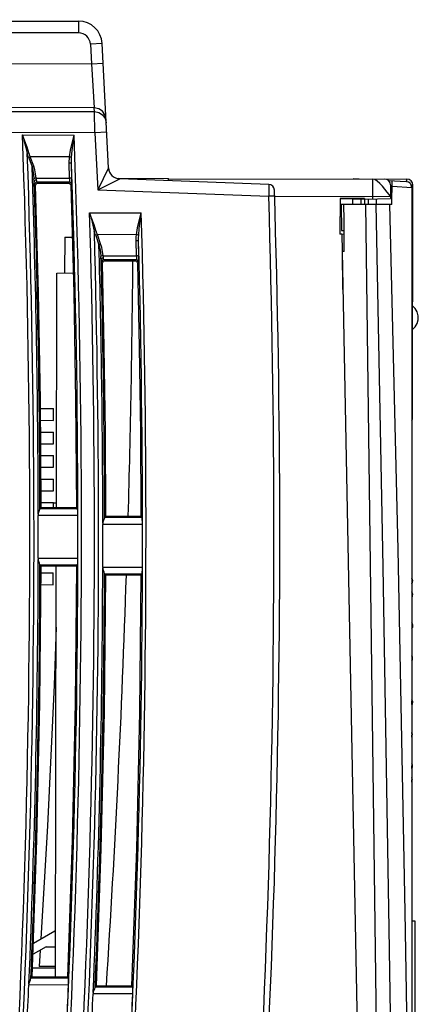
# Model space of a CAD drawing. Extents: x 0 to 420, y 0 to 297.
# Tile 4 of 30: x 144 to 161, y 145 to 187. Entities that reach past the tile are written whole.
import ezdxf

# ---------------------------------------------------------------- set-up
doc = ezdxf.new("R2010")
doc.units = 0
doc.header["$LTSCALE"] = 23.1
doc.layers.get('0').update_dxf_attribs({"linetype": 'CONTINUOUS'})

msp = doc.modelspace()

# ---------------------------------------------------------------- linework, layer by layer
at = {"color": 7, "linetype": 'CONTINUOUS'}
for p, q in [((114.743, 187.375), (146.853, 187.31)), ((146.852, 186.81), (146.853, 187.31)), ((146.852, 186.81), (114.742, 186.875)), ((147.85, 186.36), (147.351, 186.335)), ((147.351, 186.335), (147.393, 185.495)), ((148.117, 181.065), (147.85, 186.36)), ((120.489, 185.549), (147.393, 185.495)), ((147.393, 185.495), (147.892, 185.52)), ((147.393, 185.495), (147.514, 183.622)), ((147.514, 183.622), (120.485, 183.676)), ((120.485, 183.513), (147.522, 183.458)), ((147.522, 183.458), (147.514, 183.622)), ((147.541, 182.56), (147.522, 183.458)), ((147.541, 182.56), (120.483, 182.614)), ((144.459, 182.465), (146.658, 182.461)), ((148.04, 182.585), (147.541, 182.56)), ((147.541, 182.56), (147.664, 180.125)), ((144.723, 181.495), (144.866, 181.1)), ((146.461, 181.526), (144.793, 181.529)), ((144.937, 181.134), (144.793, 181.529)), ((146.464, 180.624), (146.451, 181.268)), ((146.563, 180.596), (146.551, 181.24)), ((148.117, 181.065), (147.664, 180.125)), ((144.957, 180.511), (144.949, 180.592)), ((144.96, 180.475), (144.957, 180.511)), ((144.975, 180.352), (145.018, 180.31)), ((145.056, 180.568), (145.047, 180.627)), ((145.047, 180.627), (146.464, 180.624)), ((145.06, 180.543), (145.056, 180.568)), ((146.458, 180.452), (145.075, 180.455)), ((145.118, 180.413), (145.075, 180.455)), ((145.117, 180.412), (146.416, 180.41)), ((146.458, 180.452), (146.416, 180.41)), ((146.516, 180.313), (146.557, 180.355)), ((147.664, 180.125), (148.598, 180.591)), ((150.679, 180.602), (148.526, 180.607)), ((154.946, 180.356), (148.598, 180.591)), ((150.679, 180.602), (160.829, 180.582)), ((154.946, 180.356), (154.944, 179.856)), ((158.795, 180.586), (158.532, 180.6)), ((159.378, 179.738), (159.379, 180.585)), ((160.04, 180.521), (160.795, 180.481)), ((160.182, 179.5), (160.199, 180.513)), ((160.829, 180.482), (160.78, 180.482)), ((160.829, 180.473), (160.829, 180.582)), ((147.664, 180.125), (154.944, 179.856)), ((160.129, 180.333), (160.128, 179.753)), ((160.195, 180.277), (161.032, 180.232)), ((161.079, 180.332), (161.009, 180.332)), ((161.032, 180.232), (161.032, 133.226)), ((161.059, 170.365), (161.079, 180.332)), ((155.194, 179.864), (154.944, 179.856)), ((160.128, 179.833), (155.194, 179.843)), ((157.978, 179.755), (157.975, 178.238)), ((159.028, 179.753), (157.978, 179.755)), ((158.553, 179.739), (157.978, 179.741)), ((158.527, 179.5), (158.528, 179.745)), ((158.871, 179.744), (159.028, 179.744)), ((158.871, 179.744), (158.871, 179.5)), ((159.028, 179.736), (159.027, 179.5)), ((159.028, 179.736), (160.128, 179.753)), ((159.028, 179.753), (159.028, 179.736)), ((159.192, 179.5), (159.192, 179.738)), ((159.527, 179.5), (159.528, 179.743)), ((147.319, 179.154), (149.517, 179.15)), ((158.124, 179.5), (158.032, 179.5)), ((158.032, 179.5), (158.046, 178.39)), ((160.182, 179.5), (158.145, 179.5)), ((159.684, 133.203), (159.084, 179.5)), ((158.046, 178.39), (158.15, 178.388)), ((146.262, 178.111), (146.247, 176.586)), ((146.262, 178.111), (146.576, 178.111)), ((147.575, 178.185), (147.716, 177.79)), ((149.314, 178.215), (147.646, 178.218)), ((147.786, 177.823), (147.646, 178.218)), ((149.31, 177.313), (149.302, 177.957)), ((149.409, 177.284), (149.402, 177.929)), ((158.057, 178.238), (157.975, 178.238)), ((158.057, 178.242), (158.15, 178.247)), ((158.057, 178.238), (158.934, 133.217)), ((158.154, 177.5), (158.082, 177.5)), ((158.103, 175.888), (158.082, 177.5)), ((147.802, 177.201), (147.795, 177.282)), ((147.805, 177.165), (147.802, 177.201)), ((147.819, 177.042), (147.863, 176.999)), ((147.893, 177.316), (149.31, 177.313)), ((147.902, 177.258), (147.893, 177.316)), ((147.905, 177.232), (147.902, 177.258)), ((149.302, 177.141), (147.919, 177.144)), ((147.963, 177.101), (147.919, 177.144)), ((147.962, 177.101), (149.258, 177.098)), ((149.302, 177.141), (149.259, 177.098)), ((149.359, 177), (149.402, 177.044)), ((145.901, 166.603), (145.921, 176.581)), ((145.921, 176.581), (146.617, 176.592)), ((161.083, 175.169), (161.068, 175.169)), ((161.081, 174.194), (161.066, 174.194)), ((145.225, 170.809), (145.785, 170.808)), ((145.784, 170.308), (145.785, 170.808)), ((145.229, 170.309), (145.784, 170.308)), ((161.032, 170.665), (161.059, 170.665)), ((161.059, 170.365), (161.059, 170.391)), ((145.233, 169.809), (145.783, 169.808)), ((145.782, 169.308), (145.783, 169.808)), ((145.236, 169.309), (145.782, 169.308)), ((145.24, 168.809), (145.781, 168.808)), ((145.78, 168.308), (145.781, 168.808)), ((145.244, 168.309), (145.78, 168.308)), ((145.248, 167.809), (145.779, 167.808)), ((145.778, 167.308), (145.779, 167.808)), ((145.251, 167.309), (145.778, 167.308)), ((145.209, 166.556), (145.257, 166.604)), ((145.209, 166.556), (146.803, 166.553)), ((145.255, 166.809), (145.777, 166.808)), ((145.257, 166.604), (146.754, 166.601)), ((145.776, 166.603), (145.777, 166.808)), ((145.902, 166.781), (145.777, 166.78)), ((146.803, 166.553), (146.754, 166.601)), ((146.816, 166.253), (145.126, 166.256)), ((147.958, 166.177), (148.007, 166.226)), ((147.958, 166.177), (149.552, 166.174)), ((148.007, 166.226), (149.502, 166.224)), ((149.552, 166.174), (149.502, 166.224)), ((149.565, 165.874), (147.875, 165.878)), ((145.126, 164.44), (146.815, 164.436)), ((146.802, 164.137), (145.208, 164.14)), ((145.208, 164.14), (145.256, 164.092)), ((146.753, 164.088), (145.256, 164.092)), ((145.861, 146.603), (145.896, 164.09)), ((146.802, 164.137), (146.753, 164.088)), ((147.873, 164.061), (149.563, 164.058)), ((145.254, 163.809), (145.771, 163.808)), ((145.77, 163.308), (145.771, 163.808)), ((149.549, 163.758), (147.955, 163.761)), ((147.955, 163.761), (148.004, 163.712)), ((149.499, 163.708), (148.004, 163.712)), ((149.549, 163.758), (149.499, 163.708)), ((161.038, 163.569), (161.032, 163.58)), ((145.249, 163.309), (145.77, 163.308)), ((161.057, 163.505), (161.055, 163.516)), ((161.059, 163.49), (161.056, 163.51)), ((161.06, 163.474), (161.058, 163.492)), ((161.062, 163.46), (161.06, 163.475)), ((161.063, 163.439), (161.062, 163.453)), ((161.062, 163.453), (161.062, 163.453)), ((161.063, 163.439), (161.063, 163.448)), ((161.063, 163.437), (161.063, 163.439)), ((161.05, 162.992), (161.032, 163.009)), ((161.042, 162.984), (161.032, 163.002)), ((161.032, 162.771), (161.067, 162.81)), ((161.05, 162.961), (161.042, 162.984)), ((161.055, 162.941), (161.05, 162.961)), ((161.05, 162.806), (161.068, 162.823)), ((161.062, 162.865), (161.061, 162.879)), ((161.061, 162.876), (161.061, 162.879)), ((161.066, 162.873), (161.063, 162.905)), ((161.051, 161.659), (161.032, 161.678)), ((161.032, 161.625), (161.045, 161.618)), ((161.032, 161.447), (161.061, 161.479)), ((161.052, 160.263), (161.032, 160.283)), ((161.032, 160.059), (161.056, 160.083)), ((161.056, 160.18), (161.054, 160.209)), ((161.055, 160.162), (161.055, 160.168)), ((161.056, 160.164), (161.055, 160.168)), ((161.056, 160.164), (161.056, 160.18)), ((161.056, 160.164), (161.056, 160.164)), ((161.056, 160.152), (161.063, 160.153)), ((161.062, 160.185), (161.06, 160.215)), ((161.063, 160.153), (161.062, 160.185)), ((161.052, 158.38), (161.032, 158.401)), ((161.032, 158.269), (161.039, 158.27)), ((161.032, 158.184), (161.047, 158.2)), ((161.052, 156.984), (161.032, 157.007)), ((161.043, 156.847), (161.047, 156.872)), ((161.047, 156.872), (161.049, 156.901)), ((161.048, 156.949), (161.056, 156.943)), ((161.048, 156.917), (161.049, 156.908)), ((161.049, 156.901), (161.05, 156.917)), ((161.05, 156.917), (161.049, 156.908)), ((161.05, 156.917), (161.05, 156.917)), ((161.054, 156.981), (161.052, 156.984)), ((161.055, 156.914), (161.056, 156.943)), ((161.032, 156.812), (161.036, 156.822)), ((161.032, 156.795), (161.041, 156.804)), ((161.036, 156.822), (161.043, 156.847)), ((161.052, 155.653), (161.032, 155.677)), ((161.052, 155.076), (161.032, 155.099)), ((161.032, 155.097), (161.052, 155.074)), ((161.032, 154.923), (161.038, 154.95)), ((161.041, 154.97), (161.042, 154.978)), ((161.043, 154.986), (161.044, 154.993)), ((161.046, 155.036), (161.044, 155.049)), ((161.046, 155.026), (161.045, 155.01)), ((161.046, 155.028), (161.046, 155.036)), ((161.046, 155.028), (161.046, 155.026)), ((161.046, 155.016), (161.046, 155.026)), ((161.05, 155.039), (161.052, 155.061)), ((161.052, 155.074), (161.052, 155.076)), ((161.052, 155.061), (161.052, 155.074)), ((161.182, 148.972), (161.032, 148.975)), ((161.182, 144.978), (161.182, 148.972)), ((144.923, 148.036), (145.841, 148.566)), ((145.466, 147.888), (144.907, 147.565)), ((145.212, 147.741), (145.171, 147.042)), ((145.466, 147.888), (145.864, 147.887)), ((144.887, 146.989), (145.862, 146.987)), ((145.862, 147.041), (145.171, 147.042)), ((144.824, 146.557), (144.874, 146.604)), ((144.824, 146.557), (146.419, 146.553)), ((144.874, 146.604), (146.372, 146.602)), ((146.419, 146.553), (146.372, 146.602)), ((146.419, 146.254), (144.728, 146.257)), ((147.559, 146.178), (147.61, 146.227)), ((147.559, 146.178), (149.154, 146.175)), ((147.61, 146.227), (149.106, 146.224)), ((149.154, 146.175), (149.106, 146.224)), ((149.154, 145.875), (147.463, 145.878))]:
    msp.add_line(p, q, dxfattribs=at)
for points in [[(148.012, 183.148), (147.968, 183.329), (147.862, 183.479), (147.704, 183.584), (147.514, 183.622)], [(147.522, 183.458), (147.705, 183.423), (147.861, 183.325), (147.973, 183.172), (148.02, 182.984)], [(144.735, 181.7), (144.653, 181.946), (144.56, 182.2), (144.459, 182.465)], [(144.459, 182.465), (144.534, 182.19), (144.603, 181.926), (144.664, 181.672)], [(146.461, 181.526), (146.506, 181.819), (146.571, 182.117), (146.658, 182.461)], [(146.553, 181.498), (146.576, 181.801), (146.611, 182.108), (146.658, 182.461)], [(144.735, 181.7), (144.706, 181.69), (144.684, 181.681), (144.664, 181.672)], [(144.723, 181.495), (144.702, 181.554), (144.683, 181.612), (144.664, 181.672)], [(144.793, 181.529), (144.773, 181.585), (144.753, 181.642), (144.735, 181.7)], [(144.793, 181.529), (144.767, 181.519), (144.743, 181.508), (144.723, 181.495)], [(146.451, 181.268), (146.451, 181.355), (146.454, 181.441), (146.461, 181.526)], [(146.551, 181.24), (146.535, 181.255), (146.499, 181.265), (146.451, 181.268)], [(146.553, 181.498), (146.53, 181.511), (146.498, 181.52), (146.461, 181.526)], [(146.551, 181.24), (146.55, 181.324), (146.55, 181.41), (146.553, 181.498)], [(144.936, 181.134), (144.91, 181.124), (144.886, 181.113), (144.866, 181.1)], [(144.866, 181.1), (144.901, 180.944), (144.929, 180.776), (144.949, 180.592)], [(145.047, 180.627), (145.02, 180.811), (144.984, 180.979), (144.937, 181.134)], [(145.047, 180.627), (145.003, 180.619), (144.968, 180.607), (144.949, 180.592)], [(145.06, 180.543), (145.01, 180.532), (144.973, 180.507), (144.96, 180.475)], [(144.975, 180.352), (144.97, 180.369), (144.965, 180.411), (144.96, 180.475)], [(145.075, 180.455), (145.025, 180.442), (144.988, 180.404), (144.975, 180.352)], [(145.018, 180.31), (145.03, 180.361), (145.067, 180.399), (145.117, 180.412)], [(145.075, 180.455), (145.07, 180.467), (145.065, 180.497), (145.06, 180.543)], [(146.416, 180.41), (146.466, 180.397), (146.502, 180.362), (146.516, 180.313)], [(146.464, 180.624), (146.465, 180.537), (146.462, 180.476), (146.458, 180.452)], [(146.557, 180.355), (146.543, 180.403), (146.508, 180.438), (146.458, 180.452)], [(146.563, 180.596), (146.549, 180.61), (146.513, 180.621), (146.464, 180.624)], [(146.557, 180.355), (146.562, 180.39), (146.564, 180.474), (146.563, 180.596)], [(160.128, 179.833), (160.112, 179.86), (160.066, 179.926), (159.991, 180.026), (159.893, 180.152), (159.781, 180.285), (159.669, 180.402), (159.563, 180.497), (159.463, 180.561), (159.379, 180.585)], [(160.829, 180.482), (160.876, 180.475), (160.919, 180.454), (160.953, 180.421), (160.961, 180.405)], [(145.257, 166.604), (145.222, 171.173), (145.143, 175.742), (145.018, 180.31)], [(146.516, 180.313), (146.64, 175.743), (146.72, 171.173), (146.754, 166.601)], [(158.553, 179.739), (158.624, 179.742), (158.735, 179.743), (158.871, 179.744)], [(147.589, 178.389), (147.509, 178.636), (147.418, 178.89), (147.319, 179.154)], [(147.319, 179.154), (147.392, 178.879), (147.459, 178.616), (147.518, 178.361)], [(149.314, 178.215), (149.361, 178.508), (149.428, 178.806), (149.517, 179.15)], [(149.406, 178.186), (149.431, 178.49), (149.468, 178.797), (149.517, 179.15)], [(158.154, 177.5), (158.15, 178.167), (158.15, 178.833), (158.145, 179.5)], [(159.505, 179.5), (159.795, 164.072), (160.062, 148.643), (160.303, 133.213)], [(160.089, 179.5), (160.435, 164.801), (160.743, 149.377), (161.014, 133.226)], [(147.589, 178.389), (147.561, 178.38), (147.538, 178.371), (147.518, 178.361)], [(147.575, 178.185), (147.555, 178.243), (147.536, 178.302), (147.518, 178.361)], [(147.646, 178.218), (147.626, 178.275), (147.607, 178.332), (147.589, 178.389)], [(147.646, 178.218), (147.62, 178.209), (147.596, 178.197), (147.575, 178.185)], [(149.302, 177.957), (149.302, 178.044), (149.306, 178.13), (149.314, 178.215)], [(149.402, 177.929), (149.386, 177.944), (149.349, 177.954), (149.302, 177.957)], [(149.406, 178.186), (149.385, 178.199), (149.352, 178.209), (149.314, 178.215)], [(149.402, 177.929), (149.401, 178.013), (149.402, 178.099), (149.406, 178.186)], [(147.786, 177.823), (147.76, 177.813), (147.736, 177.802), (147.716, 177.79)], [(147.716, 177.79), (147.75, 177.634), (147.776, 177.465), (147.795, 177.282)], [(147.893, 177.316), (147.868, 177.5), (147.833, 177.669), (147.786, 177.823)], [(147.893, 177.316), (147.849, 177.309), (147.815, 177.297), (147.795, 177.282)], [(147.905, 177.232), (147.855, 177.222), (147.819, 177.197), (147.805, 177.165)], [(147.819, 177.042), (147.815, 177.059), (147.81, 177.101), (147.805, 177.165)], [(147.919, 177.144), (147.87, 177.131), (147.832, 177.094), (147.819, 177.042)], [(147.863, 176.999), (147.876, 177.05), (147.912, 177.087), (147.962, 177.101)], [(148.007, 166.226), (147.987, 169.817), (147.939, 173.408), (147.863, 176.999)], [(147.919, 177.144), (147.915, 177.156), (147.91, 177.186), (147.905, 177.232)], [(149.258, 177.098), (149.309, 177.085), (149.345, 177.049), (149.359, 177)], [(149.31, 177.313), (149.31, 177.226), (149.307, 177.166), (149.302, 177.141)], [(149.402, 177.044), (149.388, 177.092), (149.352, 177.127), (149.302, 177.141)], [(149.409, 177.284), (149.395, 177.299), (149.359, 177.309), (149.31, 177.313)], [(149.359, 177), (149.434, 173.408), (149.482, 169.816), (149.502, 166.223)], [(149.402, 177.044), (149.407, 177.078), (149.409, 177.162), (149.409, 177.284)], [(161.083, 174.194), (161.181, 174.294), (161.265, 174.435), (161.311, 174.596), (161.312, 174.765), (161.267, 174.926), (161.184, 175.067), (161.084, 175.169)], [(145.131, 166.31), (145.158, 166.401), (145.189, 166.475), (145.204, 166.527)], [(145.209, 166.556), (145.207, 166.551), (145.205, 166.542), (145.204, 166.527)], [(146.816, 166.253), (146.815, 166.366), (146.812, 166.46), (146.807, 166.526), (146.803, 166.553)], [(145.131, 166.31), (145.129, 166.293), (145.127, 166.274), (145.126, 166.256)], [(147.88, 165.931), (147.907, 166.022), (147.938, 166.096), (147.953, 166.148)], [(147.958, 166.177), (147.956, 166.173), (147.954, 166.163), (147.953, 166.148)], [(149.565, 165.874), (149.564, 165.987), (149.561, 166.082), (149.557, 166.147), (149.552, 166.174)], [(147.88, 165.931), (147.877, 165.914), (147.876, 165.896), (147.875, 165.878)], [(145.126, 164.44), (145.127, 164.422), (145.128, 164.404), (145.131, 164.386)], [(146.802, 164.137), (146.807, 164.164), (146.811, 164.229), (146.814, 164.324), (146.815, 164.436)], [(144.874, 146.605), (145.075, 152.432), (145.202, 158.261), (145.256, 164.092)], [(145.203, 164.169), (145.188, 164.221), (145.158, 164.295), (145.131, 164.386)], [(145.203, 164.169), (145.205, 164.154), (145.207, 164.144), (145.208, 164.14)], [(146.753, 164.089), (146.7, 158.258), (146.573, 152.429), (146.372, 146.602)], [(147.873, 164.061), (147.874, 164.043), (147.876, 164.025), (147.878, 164.007)], [(147.95, 163.79), (147.935, 163.842), (147.905, 163.916), (147.878, 164.007)], [(149.549, 163.758), (149.554, 163.785), (149.559, 163.85), (149.562, 163.945), (149.563, 164.058)], [(147.61, 146.227), (147.815, 152.053), (147.946, 157.882), (148.004, 163.712)], [(147.95, 163.79), (147.952, 163.775), (147.954, 163.766), (147.955, 163.761)], [(149.499, 163.709), (149.441, 157.879), (149.31, 152.051), (149.106, 146.224)], [(161.056, 163.51), (161.054, 163.524), (161.051, 163.539), (161.045, 163.554), (161.037, 163.571), (161.032, 163.58)], [(161.032, 163.578), (161.047, 163.547), (161.055, 163.513)], [(161.032, 163.346), (161.033, 163.348), (161.043, 163.362), (161.05, 163.377), (161.056, 163.392), (161.06, 163.407), (161.062, 163.421), (161.063, 163.434), (161.063, 163.437)], [(161.032, 163.346), (161.035, 163.351), (161.045, 163.366), (161.052, 163.382), (161.058, 163.398), (161.061, 163.413), (161.063, 163.428), (161.063, 163.435)], [(161.055, 163.516), (161.054, 163.526), (161.05, 163.541), (161.045, 163.555), (161.038, 163.569)], [(161.055, 163.513), (161.055, 163.511), (161.056, 163.507), (161.056, 163.502)], [(161.055, 163.513), (161.056, 163.513), (161.056, 163.508), (161.058, 163.496)], [(161.056, 163.502), (161.057, 163.496), (161.057, 163.489), (161.058, 163.481), (161.059, 163.474), (161.06, 163.467), (161.061, 163.461), (161.061, 163.457), (161.062, 163.454), (161.062, 163.453)], [(161.058, 163.496), (161.059, 163.483), (161.061, 163.47), (161.062, 163.46), (161.062, 163.453)], [(161.063, 163.444), (161.063, 163.447), (161.062, 163.46)], [(161.032, 162.984), (161.046, 162.96), (161.054, 162.93)], [(161.032, 162.772), (161.044, 162.791), (161.054, 162.815), (161.06, 162.842), (161.062, 162.863), (161.062, 162.865)], [(161.063, 162.905), (161.06, 162.936), (161.056, 162.964), (161.053, 162.983), (161.05, 162.992)], [(161.054, 162.93), (161.055, 162.934), (161.055, 162.933), (161.057, 162.925)], [(161.054, 162.93), (161.054, 162.926), (161.055, 162.92), (161.055, 162.914), (161.056, 162.907), (161.056, 162.9), (161.057, 162.892), (161.058, 162.886), (161.059, 162.881), (161.059, 162.877), (161.06, 162.875), (161.06, 162.875), (161.061, 162.876)], [(161.06, 162.9), (161.057, 162.924), (161.055, 162.941)], [(161.057, 162.925), (161.058, 162.913), (161.06, 162.899), (161.06, 162.888), (161.061, 162.879)], [(161.062, 162.865), (161.061, 162.878), (161.06, 162.9)], [(161.068, 162.823), (161.067, 162.845), (161.066, 162.873)], [(161.067, 162.809), (161.067, 162.811), (161.068, 162.823)], [(145.891, 161.492), (145.802, 159.027), (145.519, 153.033), (145.239, 148.219)], [(161.045, 161.618), (161.046, 161.641), (161.048, 161.656), (161.05, 161.66), (161.051, 161.659)], [(161.061, 161.479), (161.059, 161.479), (161.055, 161.492), (161.051, 161.517), (161.048, 161.552), (161.046, 161.587), (161.045, 161.618)], [(161.051, 161.659), (161.054, 161.653), (161.057, 161.636), (161.06, 161.611), (161.063, 161.581), (161.065, 161.549), (161.065, 161.52)], [(161.065, 161.52), (161.065, 161.495), (161.063, 161.481), (161.061, 161.479)], [(161.054, 160.209), (161.048, 160.236), (161.038, 160.264), (161.032, 160.274)], [(161.06, 160.215), (161.058, 160.24), (161.054, 160.257), (161.052, 160.263)], [(161.032, 160.192), (161.04, 160.188), (161.049, 160.181)], [(161.032, 160.064), (161.034, 160.068), (161.045, 160.09), (161.051, 160.113), (161.055, 160.135)], [(161.049, 160.181), (161.049, 160.192), (161.05, 160.199), (161.051, 160.203), (161.053, 160.2), (161.054, 160.192), (161.055, 160.182), (161.055, 160.168)], [(161.049, 160.181), (161.049, 160.175), (161.049, 160.168), (161.049, 160.161), (161.05, 160.156), (161.051, 160.151), (161.051, 160.148), (161.052, 160.146), (161.053, 160.146), (161.054, 160.148), (161.055, 160.151), (161.055, 160.156), (161.055, 160.162)], [(161.055, 160.135), (161.056, 160.155), (161.056, 160.164)], [(161.056, 160.083), (161.057, 160.086), (161.06, 160.1)], [(161.06, 160.1), (161.062, 160.124), (161.063, 160.153)], [(161.039, 158.27), (161.039, 158.3), (161.041, 158.329), (161.043, 158.354), (161.047, 158.372), (161.05, 158.38), (161.052, 158.38)], [(161.047, 158.2), (161.047, 158.199), (161.043, 158.205), (161.041, 158.22), (161.039, 158.242), (161.039, 158.27)], [(161.059, 158.31), (161.058, 158.278), (161.056, 158.248), (161.054, 158.223), (161.05, 158.206), (161.047, 158.2)], [(161.052, 158.38), (161.054, 158.377), (161.057, 158.363), (161.058, 158.339), (161.059, 158.31)], [(161.049, 156.934), (161.047, 156.954), (161.042, 156.973), (161.035, 156.992), (161.032, 156.998)], [(161.032, 156.854), (161.034, 156.856), (161.042, 156.875)], [(161.042, 156.875), (161.042, 156.887), (161.043, 156.899), (161.045, 156.911), (161.046, 156.918), (161.048, 156.92), (161.048, 156.917)], [(161.042, 156.875), (161.042, 156.87), (161.042, 156.866), (161.043, 156.863), (161.043, 156.863), (161.044, 156.863), (161.045, 156.866), (161.046, 156.87), (161.047, 156.876), (161.047, 156.882), (161.048, 156.889), (161.048, 156.895), (161.049, 156.903), (161.049, 156.908)], [(161.05, 156.917), (161.05, 156.919), (161.049, 156.934)], [(161.051, 156.851), (161.054, 156.882), (161.055, 156.914)], [(161.056, 156.943), (161.056, 156.966), (161.054, 156.981)], [(161.041, 156.804), (161.044, 156.809), (161.047, 156.826), (161.051, 156.851)], [(161.033, 155.485), (161.034, 155.505), (161.035, 155.531), (161.038, 155.562), (161.041, 155.594), (161.045, 155.622), (161.048, 155.642), (161.051, 155.653), (161.052, 155.654)], [(161.054, 155.64), (161.053, 155.618), (161.051, 155.59), (161.048, 155.558), (161.045, 155.527), (161.041, 155.499), (161.038, 155.48), (161.035, 155.471)], [(161.052, 155.654), (161.053, 155.652), (161.054, 155.64)], [(161.035, 155.471), (161.034, 155.474), (161.033, 155.485)], [(161.044, 155.049), (161.041, 155.063), (161.037, 155.077), (161.032, 155.09)], [(161.032, 154.893), (161.032, 154.893), (161.034, 154.901), (161.036, 154.919), (161.04, 154.946), (161.044, 154.978)], [(161.032, 154.919), (161.033, 154.922), (161.037, 154.937), (161.038, 154.948)], [(161.038, 154.948), (161.04, 154.958), (161.041, 154.972), (161.043, 154.989), (161.045, 155.003), (161.046, 155.016)], [(161.038, 154.95), (161.038, 154.955), (161.039, 154.965)], [(161.038, 154.95), (161.038, 154.949), (161.039, 154.951), (161.039, 154.953), (161.04, 154.957), (161.04, 154.963)], [(161.039, 154.965), (161.041, 154.98), (161.042, 154.993), (161.044, 155.004), (161.045, 155.009), (161.045, 155.01)], [(161.044, 154.978), (161.047, 155.01), (161.05, 155.039)], [(161.044, 154.999), (161.045, 155.003), (161.045, 155.008), (161.045, 155.01)], [(144.736, 146.311), (144.767, 146.402), (144.8, 146.476), (144.818, 146.528)], [(144.824, 146.557), (144.822, 146.552), (144.82, 146.542), (144.818, 146.528)], [(146.419, 146.254), (146.423, 146.366), (146.424, 146.461), (146.423, 146.527), (146.419, 146.553)], [(144.736, 146.311), (144.732, 146.293), (144.73, 146.275), (144.728, 146.257)], [(147.471, 145.932), (147.502, 146.023), (147.535, 146.098), (147.553, 146.149)], [(147.559, 146.178), (147.557, 146.173), (147.555, 146.164), (147.553, 146.149)], [(149.154, 145.875), (149.158, 145.987), (149.159, 146.082), (149.158, 146.148), (149.154, 146.175)], [(147.471, 145.932), (147.467, 145.914), (147.465, 145.896), (147.463, 145.878)]]:
    msp.add_lwpolyline(points, dxfattribs=at)
for centre, radius, start, end in [((146.851, 186.31), 1, 2.8849, 89.8849), ((146.851, 186.31), 0.5, 2.8799, 89.8898), ((-316.085, 165.43), 460.859, 354.82012, 2.11832), ((-316.085, 165.43), 463.056, 354.84422, 2.10772), ((-316.085, 165.43), 461.035, 354.92146, 2.01881), ((-316.085, 165.43), 462.906, 354.99361, 1.95726), ((-316.085, 165.43), 461.217, 0.10932, 1.94701), ((148.616, 181.09), 0.5, 182.8851, 267.8849), ((-316.085, 165.43), 461.29, 0.13621, 1.86896), ((-399.32, 181.708), 550, 359.87647, 359.88487), ((154.936, 180.106), 0.25, 1.7846, 87.8849), ((159.879, 180.334), 0.25, 359.8849, 89.8849), ((160.782, 180.232), 0.25, 0, 87), ((160.829, 180.332), 0.25, 359.8849, 89.8849), ((-316.085, 165.43), 471.5, 354.83191, 1.78464), ((-316.085, 165.43), 471.25, 354.83192, 1.75417), ((-316.085, 165.43), 463.607, 354.85022, 1.69637), ((-316.085, 165.43), 465.804, 354.87403, 1.68782), ((-316.085, 165.43), 463.784, 354.93384, 1.5977), ((-316.085, 165.43), 465.655, 354.98562, 1.53806), ((-316.085, 165.43), 463.965, 0.06189, 1.5265), ((-316.085, 165.43), 464.038, 0.08863, 1.44903), ((-399.32, 181.708), 548.5, 358.38242, 359.51863), ((160.959, 170.365), 0.1, 316.7298, 359.8828), ((-316.085, 165.43), 461.212, 359.87696, 0.10262), ((-316.085, 165.43), 462.902, 359.87699, 0.10182), ((-316.085, 165.43), 463.961, 359.83091, 0.05523), ((-316.085, 165.43), 465.65, 359.8311, 0.05461), ((-316.085, 165.43), 461.217, 357.62418, 359.87025), ((-316.085, 165.43), 461.29, 357.65149, 359.84333), ((-316.085, 165.43), 463.965, 357.59145, 359.82424), ((-316.085, 165.43), 464.038, 357.6186, 359.79749), ((-399.32, 181.708), 548.5, 356.29081, 358.11958), ((-316.085, 165.43), 461.212, 357.3916, 357.61745), ((-316.085, 165.43), 462.902, 357.4007, 357.62573), ((-316.085, 165.43), 463.961, 357.36024, 357.58476), ((-316.085, 165.43), 465.65, 357.3694, 357.5931)]:
    msp.add_arc(centre, radius, start, end, dxfattribs=at)

doc.saveas('drawing.dxf')
